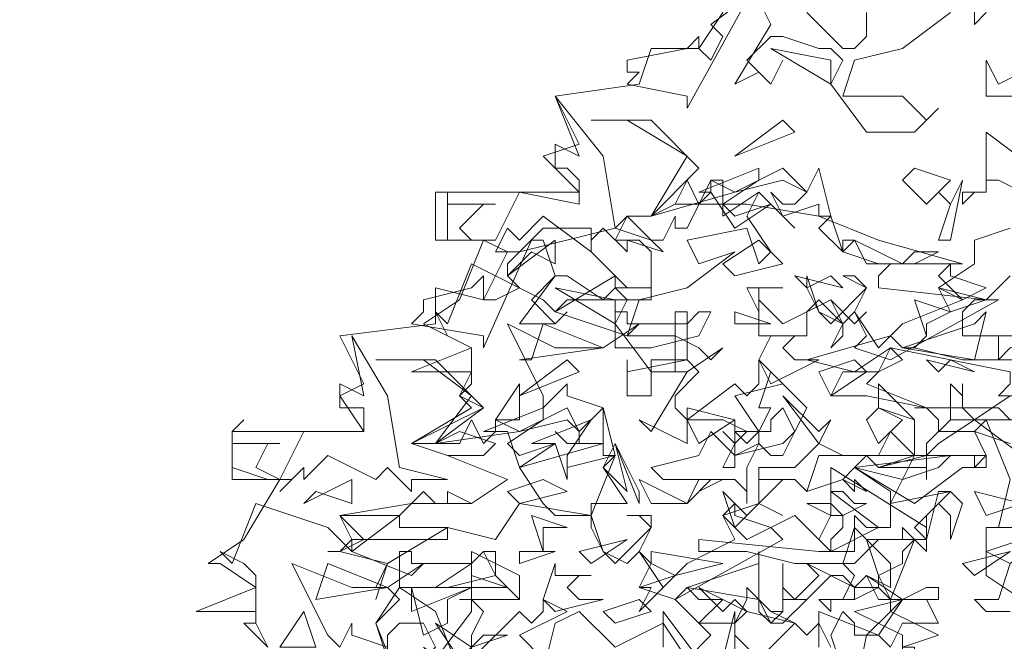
# Model space of a CAD drawing. Header units: millimetres. Extents: x 4234 to 4704, y 1542 to 2004.
# Tile 64 of 256: x 4458 to 4466, y 1649 to 1654. Entities that reach past the tile are written whole.
import ezdxf

# ---------------------------------------------------------------- set-up
doc = ezdxf.new("R2010")
doc.units = ezdxf.units.MM
doc.layers.add('BOD', color=40, linetype='Continuous')
doc.layers.add('DIMENSIONS', color=7, linetype='Continuous')

# ---------------------------------------------------------------- blocks, each defined once
blk = doc.blocks.new('A$Cf9015526')
at = {"color": 116, "lineweight": 0, "true_color": 0x136734}
for points in [[(1.6877, 3.5087), (1.6655, 3.4865), (1.6655, 3.5532)], [(1.6211, 3.5087), (1.5323, 3.4421), (1.4435, 3.4199), (1.4213, 3.3533), (1.4435, 3.3533), (1.5323, 3.3533), (1.5545, 3.3311), (1.5767, 3.3089), (1.5989, 3.3311), (1.5545, 3.2867), (1.4657, 3.2867), (1.3991, 3.3755), (1.4213, 3.4199), (1.3991, 3.4421), (1.3768, 3.4421), (1.3102, 3.4643), (1.288, 3.4643), (1.2436, 3.4199), (1.288, 3.3755), (1.3102, 3.4199), (1.288, 3.3755), (1.2658, 3.3977), (1.2214, 3.3755), (1.288, 3.4865), (1.2658, 3.5309)], [(1.2436, 3.5309), (1.1326, 3.3311), (1.1326, 3.3533), (1.0215, 3.3755), (1.0437, 3.3977), (1.0215, 3.3977), (1.0215, 3.4199), (1.1326, 3.4421), (1.1548, 3.4643), (1.1548, 3.4421), (1.177, 3.4199), (1.1992, 3.4643), (1.177, 3.4865), (1.2658, 3.5532)], [(1.3546, 3.5087), (1.4213, 3.4421), (1.4435, 3.4421), (1.4657, 3.4643), (1.4657, 3.5087)], [(0.5996, 2.2651), (0.5552, 2.3762), (0.5996, 2.4206), (0.5774, 2.4428), (0.5552, 2.4428), (0.5774, 2.4872), (0.4886, 2.5094), (0.4664, 2.5094), (0.4886, 2.5094), (0.5108, 2.5316), (0.4886, 2.576), (0.6218, 2.5982), (0.7328, 2.5982), (0.7995, 2.6427), (0.6884, 2.6871), (0.6218, 2.7093), (0.7328, 2.7759), (0.7106, 2.7981), (0.7328, 2.8203), (0.7328, 2.8425), (0.6218, 2.8425), (0.7328, 2.8869), (0.644, 2.9314), (0.7106, 2.9758), (0.755, 3.0868), (0.6662, 3.0868), (0.6662, 3.1756), (0.9327, 3.1756), (0.8661, 3.2423), (0.9327, 3.2645), (0.8883, 3.3533), (1.0437, 3.3755), (1.0659, 3.4421), (1.1548, 3.4421), (1.1992, 3.5087)], [(1.7322, 2.3984), (1.6877, 2.3984), (1.6655, 2.4206), (1.71, 2.4206), (1.7322, 2.4872)], [(1.7322, 2.5538), (1.6877, 2.5538), (1.7544, 2.5538)], [(1.7322, 2.6427), (1.6877, 2.7537), (1.6211, 2.7537), (1.6211, 2.8203), (1.6433, 2.7981), (1.6433, 2.8203), (1.6433, 2.7981), (1.6433, 2.7759), (1.6655, 2.7537), (1.7322, 2.7981)], [(1.7544, 2.8647), (1.71, 2.8647), (1.71, 2.9091), (1.7322, 2.9091)], [(1.7322, 3.0202), (1.6877, 2.9758), (1.71, 2.9758), (1.5101, 2.8647), (1.4435, 2.8869), (1.4657, 2.9091), (1.4435, 2.9536), (1.4213, 2.9314), (1.3768, 2.9536), (1.3546, 2.998), (1.3546, 3.0202), (1.3768, 2.9536), (1.3991, 2.9314), (1.4657, 2.998), (1.4435, 3.0202), (1.4213, 3.0202), (1.4657, 2.998), (1.4435, 2.9536), (1.4879, 2.8869), (1.5323, 2.9314), (1.6433, 2.9758), (1.5989, 2.998), (1.6655, 3.0424), (1.6655, 3.0868), (1.7322, 3.109)], [(0.3553, 2.3318), (0.3109, 2.3762), (0.3331, 2.3762), (0.3331, 2.3984), (0.2221, 2.3984), (0.3331, 2.4428), (0.2665, 2.4872), (0.2443, 2.4872), (0.3109, 2.5316), (0.3775, 2.6427), (0.2887, 2.6427), (0.2887, 2.7315), (0.533, 2.7315), (0.4886, 2.7981), (0.533, 2.8203), (0.4886, 2.9091), (0.6662, 2.9314), (0.6662, 2.998), (0.755, 2.9758), (0.7995, 3.0646), (0.8217, 3.0646), (0.9993, 3.109), (1.0215, 3.1312), (1.0659, 3.1312), (1.1104, 3.1534), (1.2436, 3.1534), (1.3768, 3.1312), (1.4879, 3.0868), (1.6433, 3.0424), (1.5101, 3.0424), (1.4879, 3.0202), (1.4879, 2.998), (1.6877, 2.9758), (1.6655, 2.9758), (1.6433, 2.9536), (1.6433, 2.9091), (1.8876, 2.9091)], [(1.7322, 2.6427), (1.71, 2.5538), (1.6877, 2.5538), (1.6877, 2.465), (1.7544, 2.4206)], [(1.1992, 2.3095), (1.2214, 2.3984), (1.2214, 2.3762), (1.2436, 2.3984), (1.2214, 2.3762), (1.2214, 2.354), (1.2658, 2.3095), (1.3324, 2.3762), (1.3546, 2.354), (1.3768, 2.3762), (1.3991, 2.3318)], [(1.4435, 2.2429), (1.4657, 2.354), (1.5101, 2.3984), (1.5101, 2.4206), (1.4879, 2.4428), (1.4435, 2.4206), (1.4435, 2.4428), (1.4213, 2.465), (1.3991, 2.465), (1.3768, 2.4428), (1.3546, 2.4206), (1.3102, 2.4206), (1.3102, 2.4872), (1.3102, 2.4428), (1.3324, 2.4206), (1.3768, 2.465), (1.3546, 2.4872), (1.4435, 2.4428), (1.4879, 2.4428), (1.4879, 2.465), (1.5101, 2.4206), (1.5545, 2.5316), (1.5767, 2.5094), (1.5767, 2.5316), (1.5767, 2.5538), (1.3991, 2.6649), (1.3991, 2.6205), (1.4879, 2.5538), (1.3991, 2.5094), (1.3324, 2.576), (1.288, 2.5538), (1.3102, 2.5316), (1.1104, 2.4206), (1.0437, 2.4428), (1.0659, 2.4872), (1.0437, 2.5094), (1.0215, 2.4872), (0.9771, 2.5094), (0.9549, 2.5538), (0.9549, 2.576), (0.9771, 2.5094), (0.9993, 2.4872), (1.0659, 2.5538), (1.0437, 2.576), (1.0215, 2.576), (1.0659, 2.576), (1.0659, 2.5538), (1.0437, 2.5094), (1.0882, 2.4428), (1.1326, 2.4872), (1.2214, 2.5316), (1.1992, 2.576), (1.2658, 2.5982), (1.2658, 2.6649), (1.3102, 2.6649), (1.3324, 2.6649), (1.3768, 2.7093), (1.3102, 2.7981), (1.3768, 2.7315), (1.3991, 2.7537), (1.3768, 2.7093), (1.4213, 2.6871), (1.4879, 2.6871), (1.5101, 2.7315), (1.5545, 2.6871), (1.4657, 2.6871), (1.4435, 2.6649), (1.5545, 2.5982), (1.6433, 2.6649), (1.6655, 2.6649), (1.6877, 2.6871), (1.6655, 2.7315), (1.5989, 2.7315), (1.5989, 2.7537), (1.5767, 2.7759), (1.5545, 2.7759), (1.71, 2.7759), (1.7322, 2.7537), (1.6877, 2.7537), (1.6655, 2.7315), (1.7322, 2.7093)], [(0.3553, 2.3318), (0.3331, 2.3762), (0.3331, 2.3984), (0.3331, 2.465), (0.3109, 2.4872), (0.2665, 2.5094), (0.2887, 2.4872), (0.3331, 2.5982), (0.4664, 2.5538), (0.5108, 2.5094), (0.5996, 2.576), (0.5996, 2.5538), (0.6884, 2.5538), (0.6884, 2.5316), (0.5108, 2.5316), (0.5108, 2.5094), (0.6218, 2.465), (0.644, 2.4872), (0.5774, 2.4428), (0.5108, 2.4428), (0.3997, 2.4872), (0.4664, 2.354), (0.4886, 2.3318), (0.5108, 2.3762), (0.5108, 2.354), (0.5774, 2.3318)], [(1.3768, 2.3318), (1.3768, 2.3984), (1.4879, 2.354), (1.4435, 2.354), (1.4435, 2.3762), (1.4213, 2.3984), (1.3991, 2.354), (1.4213, 2.2873)], [(0.8661, 2.2873), (0.8883, 2.3762), (0.9327, 2.3984), (0.9993, 2.3318), (1.0882, 2.3762), (1.1326, 2.3095), (1.177, 2.354), (1.1104, 2.4206), (1.1326, 2.4428), (1.1548, 2.4206), (1.1992, 2.4206), (1.1548, 2.3762), (1.2214, 2.3762), (1.2436, 2.4206), (1.2436, 2.4428), (1.288, 2.3984), (1.3102, 2.3984), (1.288, 2.3984), (1.3324, 2.3762), (1.2436, 2.3984), (1.2214, 2.3762), (1.2214, 2.3095)], [(0.7106, 2.4206), (0.8217, 2.4206), (0.7106, 2.4206)], [(1.0882, 2.3318), (1.0882, 2.3984), (1.1548, 2.3095)]]:
    blk.add_lwpolyline(points, dxfattribs=at)
for points in [[(1.3991, 3.3755), (1.288, 3.4421), (1.3991, 3.4199)], [(1.7988, 3.4199), (1.8432, 3.3755), (1.8432, 3.3533), (1.821, 3.3311), (1.8432, 3.3755), (1.7766, 3.4199), (1.7766, 3.3977), (1.7766, 3.3533), (1.6877, 3.3533), (1.6877, 3.4199), (1.71, 3.3755)], [(0.9993, 3.109), (1.0659, 3.0868), (1.0882, 3.0646), (1.0215, 3.0868), (1.0215, 3.0646), (0.9771, 3.109), (0.9549, 3.0868), (0.9549, 3.0646), (0.8661, 3.1312), (0.8217, 3.0868), (0.7995, 3.109), (0.7773, 3.0646), (0.7995, 3.0646), (0.755, 3.0868), (0.6884, 3.0868), (0.6884, 3.1756), (0.6884, 3.1534), (0.7773, 3.1534), (0.755, 3.1534), (0.7106, 3.109), (0.7328, 3.0868), (0.7773, 3.0868), (0.8217, 3.1756), (0.9327, 3.1534), (0.9327, 3.1978), (0.9105, 3.22), (0.8883, 3.22), (0.8883, 3.2645), (0.9327, 3.2423), (0.8883, 3.3533), (0.9771, 3.2423)], [(1.1548, 3.22), (1.0659, 3.1312), (1.1326, 3.2423), (1.0215, 3.3089), (0.9549, 3.3089), (1.0659, 3.3089)], [(1.2214, 3.2423), (1.3102, 3.3089), (1.3324, 3.2867)], [(1.7544, 3.1756), (1.71, 3.1978), (1.6877, 3.1978), (1.6877, 3.1756), (1.6655, 3.1756), (1.6433, 3.1534), (1.6433, 3.1756), (1.6877, 3.1756), (1.6877, 3.22), (1.6877, 3.2867), (1.7766, 3.22)], [(1.3768, 3.1312), (1.3768, 3.1534), (1.3102, 3.1312), (1.288, 3.1756), (1.3102, 3.1534), (1.3324, 3.1534), (1.3546, 3.1756), (1.3102, 3.1978), (1.2214, 3.1756), (1.0659, 3.1312), (1.1104, 3.1534), (1.1326, 3.1978), (1.1548, 3.1534), (1.177, 3.1756), (1.177, 3.1978), (1.2214, 3.1756), (1.3102, 3.22), (1.3546, 3.1756), (1.3768, 3.22), (1.3991, 3.1312)], [(1.1992, 3.1534), (1.2214, 3.1312), (1.288, 3.1534), (1.2214, 3.109), (1.177, 3.1756), (1.1548, 3.1756), (1.2658, 3.22), (1.2658, 3.1978)], [(1.5767, 3.1534), (1.5323, 3.1978), (1.5545, 3.22), (1.6211, 3.1978)], [(1.1992, 3.1534), (1.1992, 3.1312), (1.2658, 3.1756), (1.3324, 3.109), (1.2658, 3.1756), (1.2436, 3.1312), (1.288, 3.0646), (1.2658, 3.0424), (1.2436, 3.109), (1.1326, 3.0868), (1.1548, 3.0424), (1.2214, 3.0646), (1.1326, 2.998), (1.0437, 2.9758), (1.0215, 2.9091), (1.1104, 2.9091), (1.1548, 2.8869), (1.177, 2.8647), (1.1992, 2.8869), (1.1326, 2.8425), (1.0659, 2.8425), (0.9993, 2.9314), (1.0215, 2.9758), (0.9993, 2.998), (0.9771, 2.9758), (0.9105, 3.0202), (0.8883, 3.0202), (0.8439, 2.9758), (0.8883, 2.9314), (0.9105, 2.9536), (0.8883, 2.9314), (0.8661, 2.9314), (0.8217, 2.9314), (0.8883, 3.0202), (0.8661, 3.0868), (0.8439, 3.0868), (0.755, 2.8869), (0.755, 2.9091), (0.6218, 2.9314), (0.644, 2.9536), (0.644, 2.9758), (0.7328, 2.998), (0.755, 3.0202), (0.755, 2.9758), (0.7773, 2.9758), (0.8217, 2.998), (0.7995, 3.0202), (0.7995, 3.0424), (0.8661, 3.109), (0.9549, 3.109), (0.9549, 3.0646), (1.0215, 2.998), (1.0437, 2.998), (1.0659, 2.998), (1.0659, 3.0646), (1.0437, 3.0868), (0.9993, 3.0868), (1.0215, 3.1312), (1.0659, 3.0868), (1.0882, 3.0868), (1.1104, 3.1312), (1.1104, 3.109), (1.1326, 3.109), (1.177, 3.1978), (1.1992, 3.1978)], [(1.5989, 3.0868), (1.6211, 3.1534), (1.5989, 3.1756), (1.6211, 3.1534), (1.6433, 3.1978), (1.6211, 3.0868)], [(1.3768, 3.109), (1.3991, 3.1312), (1.4213, 3.0646)], [(0.8439, 3.0646), (0.7995, 3.0202), (0.8883, 3.0868), (0.8883, 3.0424)], [(1.2214, 3.0202), (1.1992, 3.0424), (1.2658, 3.0868), (1.3102, 3.0424)], [(1.4213, 3.0646), (1.4879, 3.0424), (1.4213, 3.0646), (1.4213, 3.0868), (1.4435, 3.0868)], [(1.5545, 3.0646), (1.5989, 3.0646), (1.5545, 3.0424), (1.4657, 3.0424), (1.4435, 3.0868), (1.5323, 3.0424)], [(0.8883, 2.9536), (0.9993, 3.0202), (0.9993, 2.998), (1.0659, 2.998), (1.0659, 2.9758), (0.9105, 2.9758), (0.8883, 2.9536), (1.0215, 2.9091), (1.0437, 2.9314), (0.9771, 2.8869), (0.8883, 2.8869), (0.7995, 2.9314), (0.8661, 2.7981), (0.8661, 2.7759), (0.9105, 2.8203), (0.9105, 2.7981), (0.9771, 2.7759), (0.9771, 2.7093), (0.8217, 2.6649), (0.8661, 2.5982), (0.8883, 2.576), (0.9549, 2.576), (0.9993, 2.6871), (0.9771, 2.6649), (1.0215, 2.5982), (0.9549, 2.5982), (0.9549, 2.576), (0.8217, 2.5982), (0.7773, 2.5316), (0.6884, 2.5538), (0.5774, 2.4872), (0.5552, 2.4206), (0.5774, 2.4872), (0.4886, 2.5094), (0.4664, 2.5094), (0.4886, 2.5094), (0.533, 2.5316), (0.4886, 2.576), (0.5996, 2.576), (0.644, 2.6205), (0.6662, 2.5982), (0.6884, 2.5982), (0.6884, 2.6205), (0.7328, 2.5982), (0.7995, 2.6427), (0.6884, 2.6871), (0.755, 2.6871), (0.7773, 2.7093), (0.7106, 2.7315), (0.6662, 2.7093), (0.6218, 2.7093), (0.755, 2.7759), (0.7106, 2.7981), (0.7328, 2.8425), (0.7328, 2.8869), (0.6884, 2.9091), (0.6662, 2.9536), (0.6884, 2.9314), (0.7328, 3.0424), (0.8661, 2.9758)], [(1.6877, 2.998), (1.6433, 2.9758), (1.5989, 3.0202), (1.6211, 3.0424), (1.6211, 3.0202)], [(1.3991, 3.0202), (1.3546, 2.998), (1.3324, 3.0202), (1.4213, 2.998)], [(0.9993, 2.9314), (0.8883, 2.998), (0.9993, 2.9758)], [(1.2658, 2.998), (1.2658, 2.9536), (1.2436, 2.998), (1.3102, 2.998)], [(1.6211, 2.9536), (1.5989, 2.998), (1.6877, 2.9758)], [(1.3991, 2.9758), (1.4213, 2.9314), (1.4213, 2.9091), (1.3991, 2.8869), (1.4213, 2.9314), (1.3768, 2.9758), (1.3546, 2.9536), (1.3546, 2.9091), (1.2658, 2.9091), (1.2658, 2.9758), (1.3102, 2.9314)], [(1.5767, 2.9314), (1.5767, 2.9091), (1.5545, 2.8869), (1.6433, 2.8647), (1.71, 2.8647), (1.7322, 2.8869), (1.8432, 2.9091), (1.8432, 2.8869), (1.7766, 2.8647), (1.7766, 2.7759), (1.7544, 2.7981), (1.71, 2.7981), (1.7322, 2.8203), (1.7322, 2.8425), (1.5101, 2.8869), (1.4435, 2.8425), (1.3546, 2.8647), (1.5101, 2.9091), (1.5323, 2.8869), (1.5545, 2.8869), (1.5767, 2.9091), (1.5545, 2.9758), (1.6211, 2.9536)], [(1.4657, 2.9536), (1.4435, 2.9314), (1.3991, 2.9758), (1.4435, 2.9314)], [(1.1326, 2.9314), (1.1548, 2.9536), (1.177, 2.9536), (1.1548, 2.9091), (1.0659, 2.8869), (0.9993, 2.8869), (0.9993, 2.9536), (1.0215, 2.9536), (1.0215, 2.9314)], [(1.1548, 2.8425), (1.1104, 2.7981), (1.1104, 2.7759), (1.1326, 2.7537), (1.2214, 2.8203), (1.2436, 2.7981), (1.2658, 2.8203), (1.2658, 2.8647), (1.3102, 2.8203), (1.2214, 2.7981), (1.2658, 2.7315), (1.2658, 2.7093), (1.2214, 2.6871), (1.2214, 2.7093), (1.2436, 2.7315), (1.1992, 2.7537), (1.1326, 2.7537), (1.1326, 2.7093), (1.0437, 2.7537), (1.0659, 2.7315), (1.1326, 2.8425), (1.1104, 2.8425), (1.1104, 2.9536), (1.1326, 2.9536), (1.1326, 2.8647)], [(1.2214, 2.9314), (1.2214, 2.9536), (1.288, 2.9314)], [(1.5323, 2.8869), (1.6655, 2.9314), (1.6877, 2.9536), (1.6655, 2.8647)], [(0.8217, 2.8647), (0.8439, 2.8647), (0.8661, 2.9314), (0.9771, 2.8869)], [(0.5996, 2.6649), (0.6884, 2.6427), (0.6218, 2.6427), (0.6218, 2.6205), (0.5774, 2.6649), (0.5552, 2.6427), (0.4664, 2.6871), (0.4219, 2.6427), (0.4219, 2.6649), (0.3775, 2.6205), (0.3997, 2.6427), (0.3553, 2.6427), (0.2887, 2.6649), (0.2887, 2.7315), (0.3109, 2.7537), (0.2887, 2.7315), (0.2887, 2.7093), (0.3775, 2.7093), (0.3553, 2.7093), (0.3331, 2.6649), (0.3775, 2.6427), (0.4219, 2.7315), (0.533, 2.7315), (0.533, 2.7537), (0.533, 2.7759), (0.4886, 2.7759), (0.4886, 2.8203), (0.533, 2.7981), (0.5108, 2.9091), (0.5774, 2.7981)], [(1.3546, 2.9091), (1.3324, 2.9091), (1.3102, 2.8869), (1.3324, 2.8647), (1.3768, 2.8647), (1.288, 2.8203), (1.2658, 2.8647), (1.288, 2.9091)], [(1.4879, 2.8425), (1.4657, 2.8203), (1.5767, 2.7759), (1.4657, 2.7981), (1.3991, 2.7981), (1.4213, 2.8425), (1.4879, 2.8425), (1.5101, 2.8869), (1.5323, 2.8647)], [(0.755, 2.7759), (0.6662, 2.7093), (0.7328, 2.7981), (0.644, 2.8647), (0.5552, 2.8647), (0.6662, 2.8647)], [(0.8217, 2.7981), (0.9105, 2.8647), (0.9327, 2.8425)], [(1.1326, 2.8647), (1.0659, 2.8647), (1.0659, 2.7981), (1.0215, 2.7981), (1.0215, 2.8647), (1.0215, 2.8425)], [(1.3991, 2.7981), (1.3768, 2.8425), (1.4435, 2.8647), (1.4657, 2.8425)], [(1.6211, 2.8647), (1.6655, 2.8425), (1.5767, 2.8647), (1.5989, 2.8425)], [(1.3324, 2.7315), (1.3102, 2.7759), (1.288, 2.7537), (1.288, 2.7315), (1.2658, 2.7315), (1.2436, 2.7093), (1.2214, 2.7315), (1.2658, 2.7315), (1.288, 2.7759), (1.2658, 2.7759), (1.288, 2.8425), (1.3546, 2.7759)], [(0.7773, 2.7537), (0.8217, 2.8203), (0.8217, 2.7537)], [(1.5545, 2.6871), (1.5767, 2.6871), (1.6655, 2.6871), (1.6877, 2.6871), (1.6877, 2.6649), (1.6655, 2.6649), (1.6655, 2.6871), (1.5545, 2.6871), (1.5101, 2.5982), (1.6211, 2.6205), (1.5989, 2.6205), (1.5767, 2.5316), (1.4879, 2.5316), (1.4435, 2.4872), (1.3324, 2.4872), (1.2436, 2.5094), (1.177, 2.5094), (1.1548, 2.5094), (1.1548, 2.5316), (1.3768, 2.5094), (1.4435, 2.5094), (1.4435, 2.5316), (1.4435, 2.576), (1.4657, 2.5538), (1.5101, 2.5538), (1.5101, 2.6205), (1.4435, 2.6649), (1.4213, 2.6427), (1.3546, 2.6205), (1.3324, 2.6427), (1.3102, 2.6427), (1.2658, 2.5982), (1.3102, 2.576), (1.2658, 2.5982), (1.2658, 2.6427), (1.3324, 2.6427), (1.3546, 2.6205), (1.3768, 2.6871), (1.4657, 2.6871), (1.4879, 2.6649), (1.5545, 2.6871), (1.5545, 2.7093), (1.5545, 2.7537), (1.4879, 2.7759), (1.4879, 2.8203), (1.5545, 2.7537)], [(0.9771, 2.6871), (0.9771, 2.7093), (0.9105, 2.7093), (0.8883, 2.7315), (0.9105, 2.7093), (0.9327, 2.7093), (0.9327, 2.7315), (0.9105, 2.7537), (0.8217, 2.7315), (0.6662, 2.7093), (0.7106, 2.7093), (0.7328, 2.7537), (0.755, 2.7093), (0.7773, 2.7315), (0.7773, 2.7537), (0.8217, 2.7315), (0.9105, 2.7759), (0.9327, 2.7315), (0.9771, 2.7759), (0.9993, 2.6871)], [(0.7995, 2.7093), (0.8217, 2.6871), (0.8883, 2.7093), (0.8217, 2.6649), (0.7995, 2.7315), (0.755, 2.7315), (0.8661, 2.7759), (0.8661, 2.7537)], [(1.1548, 2.7093), (1.1326, 2.7537), (1.1326, 2.7759), (1.2214, 2.7537)], [(1.4879, 2.7093), (1.4657, 2.7537), (1.4879, 2.7759), (1.5323, 2.7537)], [(0.9105, 2.6871), (0.9105, 2.6649), (0.9993, 2.6871), (0.9105, 2.6649), (0.9105, 2.6427), (0.8883, 2.7093), (0.8439, 2.7093), (0.9549, 2.7537)], [(1.1992, 2.6649), (1.2214, 2.7093), (1.1992, 2.7315), (1.2214, 2.7093), (1.2214, 2.7537), (1.2214, 2.6649)], [(1.7544, 2.6871), (1.6655, 2.7537), (1.5989, 2.7093), (1.5767, 2.6871), (1.5767, 2.6427), (1.5767, 2.6649), (1.4879, 2.6649), (1.5767, 2.6871), (1.5767, 2.7093), (1.6211, 2.7537), (1.8432, 2.7537)], [(1.3102, 2.7093), (1.3324, 2.7315), (1.3102, 2.6871), (1.288, 2.6871), (1.2658, 2.7093), (1.2436, 2.6649), (1.2436, 2.5982), (1.2436, 2.6205), (1.2214, 2.6427), (1.1992, 2.6427), (1.1548, 2.6205), (1.1992, 2.6427), (1.0882, 2.6427), (1.0659, 2.6649), (1.1548, 2.6871), (1.177, 2.7315), (1.2214, 2.6871)], [(0.9771, 2.6649), (0.9993, 2.7093), (1.0215, 2.6205)], [(1.0437, 2.5982), (0.9993, 2.7093), (1.0437, 2.6205)], [(1.5323, 2.6427), (1.4435, 2.6649), (1.6211, 2.6871), (1.5989, 2.6649)], [(0.4441, 2.6205), (0.4219, 2.5982), (0.5108, 2.6427), (0.5108, 2.5982)], [(0.8217, 2.5982), (0.7995, 2.6205), (0.8661, 2.6427), (0.9105, 2.6205)], [(1.1548, 2.6427), (1.177, 2.6427), (1.1326, 2.5982), (1.0659, 2.5982), (1.0437, 2.6427), (1.1326, 2.5982)], [(1.4657, 2.6205), (1.4435, 2.6427), (1.4435, 2.6205), (1.4213, 2.6427)], [(1.2658, 2.5982), (1.2214, 2.5538), (1.1992, 2.6205), (1.2436, 2.576)], [(1.4435, 2.5982), (1.4657, 2.5982), (1.4213, 2.576), (1.4213, 2.5538), (1.3991, 2.5316), (1.3991, 2.5094), (1.3768, 2.5316), (1.3991, 2.576), (1.3546, 2.5982), (1.3991, 2.5982), (1.4213, 2.576), (1.3991, 2.576), (1.3991, 2.6205), (1.4213, 2.6205)], [(1.6211, 2.5316), (1.6211, 2.576), (1.5989, 2.5982), (1.5767, 2.576), (1.5767, 2.5316), (1.5545, 2.5538), (1.6211, 2.6205), (1.6433, 2.5982)], [(1.6877, 2.576), (1.6655, 2.6205), (1.7544, 2.5982)], [(1.288, 2.5538), (1.2436, 2.5316), (1.1992, 2.576), (1.2214, 2.5982), (1.2214, 2.576)], [(0.8661, 2.5538), (0.8661, 2.5094), (0.8439, 2.576), (0.9105, 2.5538)], [(1.5101, 2.4428), (1.4657, 2.465), (1.4435, 2.4428), (1.4435, 2.4206), (1.3991, 2.4206), (1.3991, 2.3984), (1.3768, 2.4206), (1.4213, 2.4206), (1.4435, 2.465), (1.4213, 2.4872), (1.4435, 2.5538), (1.5101, 2.4872)], [(1.5323, 2.5094), (1.5323, 2.4872), (1.4879, 2.465), (1.4657, 2.5316), (1.5323, 2.5316), (1.5323, 2.5538), (1.5545, 2.5316)], [(1.6877, 2.5094), (1.821, 2.5538), (1.7322, 2.4872)], [(0.9549, 2.4872), (0.9327, 2.5094), (1.0215, 2.5316)], [(0.7328, 2.4872), (0.755, 2.5094), (0.7773, 2.5094), (0.7773, 2.465), (0.6884, 2.4428), (0.5996, 2.4428), (0.5996, 2.5094), (0.6218, 2.5094), (0.6218, 2.4872)], [(0.755, 2.3984), (0.7328, 2.354), (0.7328, 2.3318), (0.7328, 2.3095), (0.8217, 2.3984), (0.8439, 2.3762), (0.8661, 2.3984), (0.8661, 2.4206), (0.9105, 2.3984), (0.8217, 2.354), (0.8661, 2.3095), (0.8661, 2.2873), (0.8217, 2.2429), (0.8217, 2.2873), (0.8439, 2.3095), (0.7995, 2.3095), (0.7328, 2.3095), (0.7328, 2.2651), (0.644, 2.3318), (0.6662, 2.3095), (0.7328, 2.3984), (0.7328, 2.5094), (0.7328, 2.4206)], [(0.8217, 2.4206), (0.7773, 2.465), (0.755, 2.5094), (0.7328, 2.4872), (0.7328, 2.5094), (0.8217, 2.465)], [(0.8217, 2.4872), (0.8217, 2.5094), (0.8883, 2.5094)], [(1.1104, 2.465), (1.0437, 2.3984), (1.0659, 2.4428), (1.0437, 2.4428), (1.1104, 2.465), (1.0659, 2.4872), (1.0659, 2.5094), (1.1992, 2.4872)], [(1.1326, 2.4428), (1.2658, 2.4872), (1.2658, 2.5094), (1.2658, 2.4206)], [(1.6655, 2.465), (1.6433, 2.4872), (1.7322, 2.5094)], [(0.4441, 2.4206), (0.4664, 2.4872), (0.5774, 2.4428)], [(0.7995, 2.4428), (0.6662, 2.4428), (0.7328, 2.4872), (0.7328, 2.465)], [(0.9549, 2.465), (0.9327, 2.465), (0.9105, 2.4428), (0.9327, 2.4206), (0.9771, 2.4206), (0.8883, 2.3984), (0.8661, 2.4206), (0.8883, 2.4872), (0.8883, 2.465)], [(1.5767, 2.4428), (1.5989, 2.4428), (1.5989, 2.4206), (1.4879, 2.4206), (1.4657, 2.465), (1.5323, 2.4206)], [(0.6662, 2.3984), (0.7106, 2.2873), (0.7773, 2.2873), (0.7773, 2.2207), (0.644, 2.2429), (0.6218, 2.2651), (0.5774, 2.2207), (0.533, 2.2207), (0.4441, 2.1985), (0.4441, 2.2207), (0.4886, 2.2651), (0.533, 2.2207), (0.5552, 2.2429), (0.644, 2.3095), (0.6662, 2.3318), (0.644, 2.3762), (0.5996, 2.3762), (0.5774, 2.354), (0.5774, 2.3095), (0.5552, 2.3762), (0.5996, 2.4428)], [(0.7328, 2.4428), (0.6884, 2.4206), (0.6884, 2.3762), (0.644, 2.354), (0.6218, 2.4428), (0.6218, 2.3984)], [(1.2214, 2.4206), (1.2436, 2.3984), (1.1548, 2.4428), (1.1992, 2.3984)], [(0.9993, 2.3762), (0.9771, 2.3984), (1.0437, 2.4206), (1.0659, 2.3984)], [(1.3102, 2.3984), (1.3102, 2.4206), (1.3324, 2.4206), (1.3546, 2.4206), (1.3102, 2.3762), (1.288, 2.3762), (1.2658, 2.3984), (1.2658, 2.4206), (1.288, 2.3762)], [(1.5989, 2.354), (1.5323, 2.3318), (1.5545, 2.3318), (1.5545, 2.3095), (1.5323, 2.3095), (1.5323, 2.354), (1.4435, 2.3984), (1.5323, 2.4206), (1.5101, 2.3984)], [(1.5989, 2.3762), (1.5323, 2.3762), (1.5101, 2.3318), (1.4879, 2.354), (1.5323, 2.4206), (1.5767, 2.4206)], [(0.3775, 2.3318), (0.4219, 2.3984), (0.4441, 2.3318)], [(0.755, 2.354), (0.7995, 2.354), (0.7328, 2.3318), (0.7106, 2.3095), (0.6662, 2.3762), (0.7328, 2.3318)]]:
    blk.add_lwpolyline(points, close=True, dxfattribs=at)

msp = doc.modelspace()

# ---------------------------------------------------------------- hatches: boundary and pattern name
at = {"layer": 'DIMENSIONS'}
h = msp.add_hatch(dxfattribs=at)
h.set_pattern_fill('GRASS', color=256, scale=0.5)
h.set_pattern_definition([(90, (3399.144, -158.445), (-8.980256, 8.980256), [2.38125, -15.57926]), (45, (3399.144, -158.445), (-8.980256, 8.980256), [2.38125, -10.31875]), (135, (3399.144, -158.445), (-8.980256, -8.980256), [2.38125, -10.31875])])
h.paths.add_polyline_path([(4417.6425, 1844.3253), (4423.2951, 1838.2514), (4434.9969, 1847.6295), (4469.633, 1855.411), (4513.1489, 1877.6572), (4531.9103, 1892.8657), (4546.8873, 1910.4574), (4556.576, 1922.7476), (4577.553, 1933.381), (4592.7448, 1936.6466), (4614.9867, 1937.2699), (4624.0253, 1937.2699), (4633.3522, 1938.7107), (4636.3977, 1940.2306), (4631.8428, 1952.3869, 0.161807)])
h.paths.add_polyline_path([(4631.8428, 1952.3869), (4629.8752, 1957.6381), (4629.4018, 1957.3619), (4621.324, 1958.355), (4615.8552, 1959.6126), (4597.3065, 1970.6836), (4571.5628, 1964.4359), (4571.5628, 1952.3502), (4556.6565, 1951.2934), (4533.2051, 1949.7013), (4514.0135, 1931.7588), (4500.0937, 1928.3885), (4467.5142, 1910.2651), (4457.6487, 1889.7679), (4440.0951, 1876.8578), (4418.6103, 1858.4577), (4410.1637, 1852.3615), (4417.6425, 1844.3253, -0.161807)])
h.paths.add_polyline_path([(4548.0789, 1916.6002), (4552.8565, 1929.9377), (4546.693, 1932.1455), (4541.9153, 1918.808)], flags=24)
h.paths.add_polyline_path([(4503.0556, 1883.2742), (4507.8332, 1896.6117), (4501.6696, 1898.8196), (4496.892, 1885.482)], flags=24)
h.paths.add_polyline_path([(4451.7368, 1857.409), (4456.5145, 1870.7465), (4450.3509, 1872.9544), (4445.5733, 1859.6168)], flags=24)
h.paths.add_polyline_path([(4412.9931, 1854.3366), (4417.0765, 1849.9489), (4419.3393, 1852.0547), (4415.2559, 1856.4424)], flags=24)
h.paths.add_polyline_path([(4596.3471, 1950.1809), (4601.1248, 1963.5184), (4594.9612, 1965.7262), (4590.1836, 1952.3887)], flags=24)
h.paths.add_polyline_path([(4509.7992, 1914.4402), (4520.7716, 1919.9756), (4517.1217, 1927.2104), (4506.1494, 1921.675)], flags=24)
h.paths.add_polyline_path([(4321.6553, 1898.427), (4326.0339, 1896.392), (4327.3367, 1899.1951), (4322.958, 1901.2301)], flags=9)
h.paths.add_polyline_path([(4333.4365, 1891.9961), (4338.2762, 1888.46), (4340.0997, 1890.9559), (4335.26, 1894.492)], flags=9)
h.paths.add_polyline_path([(4351.1951, 1875.6427), (4355.5215, 1871.4944), (4357.6608, 1873.7255), (4353.3344, 1877.8738)], flags=9)
h.paths.add_polyline_path([(4373.9221, 1853.7811), (4378.2721, 1849.6575), (4380.3986, 1851.9008), (4376.0487, 1856.0244)], flags=9)
h.paths.add_polyline_path([(4389.205, 1846.109), (4392.5459, 1849.595), (4390.3143, 1851.7338), (4386.9734, 1848.2478)], flags=9)
h.paths.add_polyline_path([(4407.9742, 1825.8927), (4411.6376, 1829.0381), (4409.6239, 1831.3833), (4405.9606, 1828.2379)], flags=9)
h.paths.add_polyline_path([(4405.6972, 1823.1876), (4408.8355, 1819.5181), (4411.1846, 1821.5272), (4408.0463, 1825.1967)], flags=9)
h.paths.add_polyline_path([(4412.0765, 1813.536), (4414.8574, 1808.2263), (4417.5956, 1809.6604), (4414.8147, 1814.9701)], flags=9)
h.paths.add_polyline_path([(4306.0633, 1735.5308), (4308.3702, 1742.3082), (4305.4441, 1743.3042), (4303.1371, 1736.5268)], flags=9)
h.paths.add_polyline_path([(4289.1237, 1902.077), (4295.0617, 1902.8939), (4294.6404, 1905.9561), (4288.7025, 1905.1392)], flags=9)
h.paths.add_polyline_path([(4305.67, 1902.4686), (4311.5251, 1901.1867), (4312.1862, 1904.2062), (4306.331, 1905.4882)], flags=9)
h.paths.add_polyline_path([(4434.2122, 1813.2206), (4438.5999, 1817.304), (4436.4941, 1819.5668), (4432.1063, 1815.4834)], flags=9)
h.paths.add_polyline_path([(4381.102, 1865.7275), (4385.1854, 1861.3397), (4387.4482, 1863.4456), (4383.3648, 1867.8333)], flags=9)
h.paths.add_polyline_path([(4421.9781, 1821.8049), (4426.0615, 1817.4172), (4428.3243, 1819.523), (4424.2409, 1823.9108)], flags=9)
h.paths.add_polyline_path([(4410.3951, 1823.868), (4413.9297, 1827.1574), (4411.8239, 1829.4202), (4408.2893, 1826.1308)], flags=9)
h.paths.add_polyline_path([(4387.3909, 1817.4858), (4392.1686, 1830.8233), (4386.005, 1833.0311), (4381.2274, 1819.6936)], flags=9)
h.paths.add_polyline_path([(4347.9726, 1750.0597), (4352.7503, 1763.3972), (4346.5867, 1765.6051), (4341.8091, 1752.2675)], flags=9)
h.paths.add_polyline_path([(4341.4321, 1678.3148), (4346.2097, 1691.6523), (4340.0462, 1693.8601), (4335.2686, 1680.5226)], flags=9)
h.paths.add_polyline_path([(4323.3673, 1583.7016), (4328.1449, 1597.0392), (4321.9814, 1599.247), (4317.2037, 1585.9095)], flags=9)
h.paths.add_polyline_path([(4335.3652, 1700.4464), (4339.9795, 1713.3279), (4330.8251, 1716.6071), (4326.2108, 1703.7256)], flags=9)
h.paths.add_polyline_path([(4396.1792, 1839.031), (4404.6554, 1830.2107), (4406.8611, 1832.3304), (4398.3849, 1841.1506)], flags=9)
h.paths.add_polyline_path([(4396.4333, 1860.2956), (4402.6288, 1853.7761), (4403.7122, 1854.8057), (4397.5167, 1861.3251)], flags=9)
h.paths.add_polyline_path([(4349.0141, 1900.3774), (4363.5849, 1891.1608), (4365.102, 1893.5592), (4350.5312, 1902.7758)], flags=9)
h.paths.add_polyline_path([(4438.6658, 1769.7519), (4437.6109, 1764.1146), (4441.3279, 1763.4191), (4442.3828, 1769.0563)], flags=9)
h.paths.add_polyline_path([(4432.3393, 1775.0815), (4431.5916, 1769.3953), (4435.3409, 1768.9023), (4436.0886, 1774.5885)], flags=9)
h.paths.add_polyline_path([(4446.5759, 1765.0098), (4445.4726, 1759.3818), (4449.1836, 1758.6543), (4450.2868, 1764.2824)], flags=9)
h.paths.add_polyline_path([(4333.2801, 1902.1363), (4338.0795, 1900.1576), (4339.5209, 1903.6536), (4334.7215, 1905.6324)], flags=9)
h.paths.add_polyline_path([(4335.5168, 1907.037), (4340.8576, 1904.9473), (4342.2355, 1908.4689), (4336.8946, 1910.5586)], flags=9)
h.paths.add_polyline_path([(4338.3128, 1912.555), (4343.7532, 1910.7401), (4344.9499, 1914.3274), (4339.5095, 1916.1422)], flags=9)
h.paths.add_polyline_path([(4390.5848, 1863.0102), (4393.6134, 1859.8177), (4396.592, 1862.6434), (4393.5633, 1865.8359)], flags=9)
h.paths.add_polyline_path([(4431.1188, 1819.2282), (4434.1502, 1816.0327), (4437.1288, 1818.8584), (4434.0973, 1822.0539)], flags=9)
h.paths.add_polyline_path([(4421.1353, 1830.1653), (4424.1639, 1826.9728), (4427.1425, 1829.7985), (4424.1138, 1832.991)], flags=9)
h.paths.add_polyline_path([(4410.884, 1841.2141), (4413.9127, 1838.0216), (4416.8913, 1840.8473), (4413.8626, 1844.0398)], flags=9)
h.paths.add_polyline_path([(4400.5883, 1852.1946), (4403.617, 1849.0021), (4406.5956, 1851.8278), (4403.5669, 1855.0203)], flags=9)
h.paths.add_polyline_path([(4378.8646, 1874.7618), (4381.8961, 1871.5663), (4384.8747, 1874.392), (4381.8432, 1877.5875)], flags=9)

# ---------------------------------------------------------------- block references
at = {"layer": 'BOD', "xscale": 4.480026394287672, "yscale": 4.480026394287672, "zscale": 4.480026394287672}
msp.add_blockref('A$Cf9015526', (4458.2716, 1638.3184, 480.9174), dxfattribs=at)

doc.saveas('drawing.dxf')
